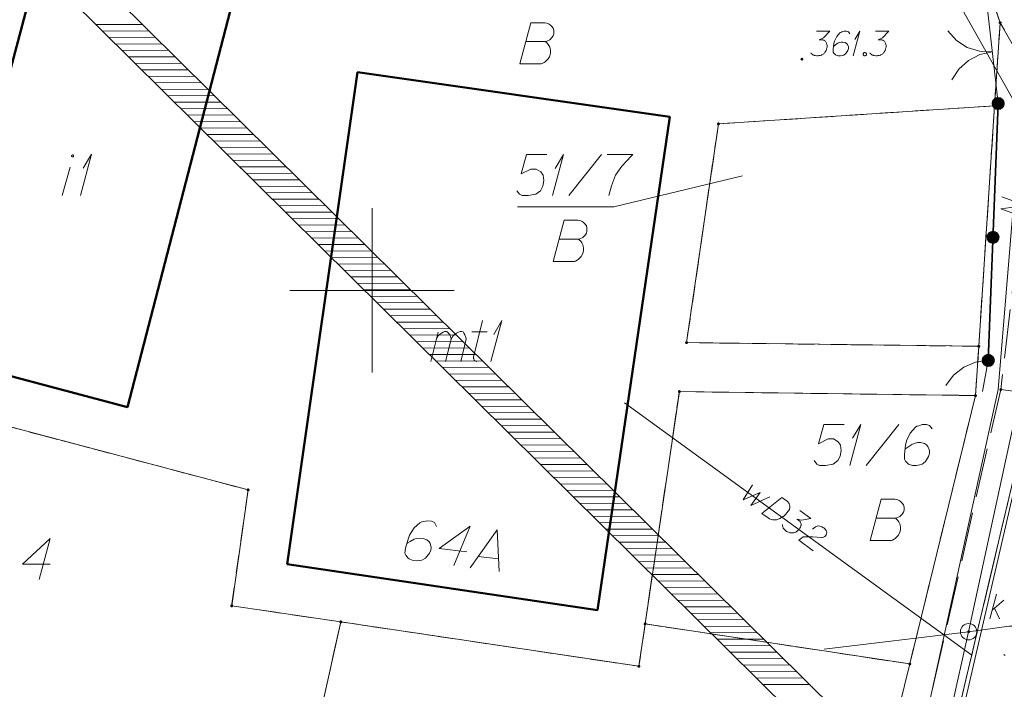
# Model space of a CAD drawing. Header units: metres. Extents: x 5555129 to 5556676, y 5635595 to 5636517.
# Tile 146 of 256: x 5555489 to 5555519, y 5636388 to 5636408. Entities that reach past the tile are written whole.
import ezdxf

# ---------------------------------------------------------------- set-up
doc = ezdxf.new("R2010")
doc.units = ezdxf.units.M
doc.header["$MEASUREMENT"] = 0
for name, pattern in [('03-linia 3 1', [2, 1.5, -0.5]), ('L_0_06', [2, 1.5, -0.5]), ('PRZER1-1', [2, 1, -1]), ('PRZER3-1', [4, 3, -1])]:
    doc.linetypes.add(name, pattern=pattern)
for name, color, linetype, lineweight in [('#digitalizacja', 7, 'Continuous', 18), ('#skartowane', 7, 'Continuous', 18), ('#zakres', 7, 'Continuous', 18)]:
    doc.layers.add(name, color=color, linetype=linetype, lineweight=lineweight)
for name, color, linetype, lineweight, true_color in [('GEPADR', 7, 'Continuous', 18, 0x0a0909), ('GEPADR_O', 7, 'Continuous', 18, 0x0a0909), ('GEPPGD', 7, 'Continuous', 18, 0x008000), ('GESBZO', 7, 'Continuous', 50, 0x0a0909), ('GESBZO_O', 7, 'Continuous', 50, 0x0a0909), ('GESDZI', 7, 'Continuous', 18, 0x0a0909), ('GESDZI_O', 7, 'Continuous', 18, 0x0a0909), ('GESKKL', 7, 'PRZER3-1', 18, 0x008000), ('GESUZY', 7, 'PRZER1-1', 18, 0x008000), ('GESUZY_O', 7, 'PRZER1-1', 18, 0x008000), ('GULENN', 1, 'Continuous', 18, 0xff0000), ('GULENN_O', 1, 'Continuous', 18, 0xff0000)]:
    doc.layers.add(name, color=color, linetype=linetype, lineweight=lineweight, true_color=true_color)

# ---------------------------------------------------------------- blocks, each defined once
blk = doc.blocks.new('EPPGN')
blk.add_hatch(color=0).paths.add_polyline_path([(0, -0.09), (-0.027812, -0.085595), (-0.052901, -0.072812), (-0.072812, -0.052901), (-0.085595, -0.027812), (-0.09, 0), (-0.085595, 0.027812), (-0.072812, 0.052901), (-0.052901, 0.072812), (-0.027812, 0.085595), (0, 0.09), (0.027812, 0.085595), (0.052901, 0.072812), (0.072812, 0.052901), (0.085595, 0.027812), (0.09, 0), (0.085595, -0.027812), (0.072812, -0.052901), (0.052901, -0.072812), (0.027812, -0.085595)])
blk = doc.blocks.new('POINT_1')
blk.add_hatch(color=0).paths.add_polyline_path([(-0.000884, -0.0025), (-0.0025, -0.000884), (-0.0025, 0.000884), (0.000884, 0.0025), (0.0025, 0.000884), (0.0025, -0.000884), (0.000884, -0.0025)])
blk = doc.blocks.new('SLBRA')
at = {"color": 0, "flags": 128}
for points in [[(0, 0), (-0.068148, -0.517638), (-0.267949, -1), (-0.585786, -1.414214), (-1, -1.732051)], [(1, -1.732051), (0.585786, -1.414214), (0.267949, -1), (0.068148, -0.517638), (0, 0)]]:
    blk.add_lwpolyline(points, dxfattribs=at)
blk = doc.blocks.new('*U168')
at = {"layer": 'GEPADR_O', "color": 7, "linetype": 'ByBlock', "lineweight": 18}
blk.add_line((5555503.231, 5636391.905), (5555503.846, 5636391.825), dxfattribs=at)
at = {"layer": 'GEPADR_O', "color": 7, "linetype": 'ByBlock', "lineweight": 18, "flags": 128}
blk.add_lwpolyline([(5555502.988, 5636391.559), (5555503.803, 5636392.714), (5555503.867, 5636391.445)], dxfattribs=at)
blk = doc.blocks.new('*U196')
at = {"layer": 'GESBZO_O', "color": 7, "linetype": 'ByBlock', "lineweight": 18}
blk.add_line((5555490.576, 5636402.894), (5555490.812, 5636403.75), dxfattribs=at)
at = {"layer": 'GESBZO_O', "color": 7, "linetype": 'ByBlock', "lineweight": 18, "flags": 128}
blk.add_lwpolyline([(5555490.922, 5636404.094), (5555490.921, 5636404.098), (5555490.921, 5636404.101), (5555490.92, 5636404.104), (5555490.919, 5636404.107), (5555490.917, 5636404.11), (5555490.916, 5636404.113), (5555490.914, 5636404.115), (5555490.911, 5636404.118), (5555490.909, 5636404.12), (5555490.906, 5636404.121), (5555490.903, 5636404.123), (5555490.9, 5636404.124), (5555490.897, 5636404.125), (5555490.894, 5636404.125), (5555490.891, 5636404.126), (5555490.887, 5636404.125), (5555490.884, 5636404.125), (5555490.881, 5636404.124), (5555490.878, 5636404.123), (5555490.875, 5636404.121), (5555490.872, 5636404.12), (5555490.87, 5636404.118), (5555490.867, 5636404.115), (5555490.865, 5636404.113), (5555490.864, 5636404.11), (5555490.862, 5636404.107), (5555490.861, 5636404.104), (5555490.86, 5636404.101), (5555490.86, 5636404.098), (5555490.86, 5636404.094), (5555490.86, 5636404.091), (5555490.86, 5636404.088), (5555490.861, 5636404.085), (5555490.862, 5636404.082), (5555490.864, 5636404.079), (5555490.865, 5636404.076), (5555490.867, 5636404.074), (5555490.87, 5636404.071), (5555490.872, 5636404.069), (5555490.875, 5636404.067), (5555490.878, 5636404.066), (5555490.881, 5636404.065), (5555490.884, 5636404.064), (5555490.887, 5636404.063), (5555490.891, 5636404.063), (5555490.894, 5636404.063), (5555490.897, 5636404.064), (5555490.9, 5636404.065), (5555490.903, 5636404.066), (5555490.906, 5636404.067), (5555490.909, 5636404.069), (5555490.911, 5636404.071), (5555490.914, 5636404.074), (5555490.916, 5636404.076), (5555490.917, 5636404.079), (5555490.919, 5636404.082), (5555490.92, 5636404.085), (5555490.921, 5636404.088), (5555490.921, 5636404.091), (5555490.922, 5636404.094)], dxfattribs=at)
blk = doc.blocks.new('*U197')
at = {"layer": 'GESBZO_O', "color": 7, "linetype": 'ByBlock', "lineweight": 18}
for q in [(5555491.127, 5636402.894), (5555491.215, 5636403.72)]:
    blk.add_line((5555491.461, 5636404.144), q, dxfattribs=at)
blk = doc.blocks.new('*U198')
at = {"layer": 'GESBZO_O', "color": 7, "linetype": 'ByBlock', "lineweight": 18}
for p, q in [((5555501.785, 5636397.835), (5555502.011, 5636398.731)), ((5555502.237, 5636397.835), (5555502.405, 5636398.514))]:
    blk.add_line(p, q, dxfattribs=at)
at = {"layer": 'GESBZO_O', "color": 7, "linetype": 'ByBlock', "lineweight": 18, "flags": 128}
blk.add_lwpolyline([(5555501.952, 5636398.495), (5555502.001, 5636398.603), (5555502.05, 5636398.662), (5555502.11, 5636398.701), (5555502.169, 5636398.731), (5555502.208, 5636398.75), (5555502.267, 5636398.75), (5555502.287, 5636398.74), (5555502.326, 5636398.701), (5555502.365, 5636398.652), (5555502.395, 5636398.563), (5555502.405, 5636398.514), (5555502.454, 5636398.603), (5555502.513, 5636398.662), (5555502.572, 5636398.701), (5555502.631, 5636398.731), (5555502.68, 5636398.75), (5555502.73, 5636398.75), (5555502.769, 5636398.74), (5555502.798, 5636398.701), (5555502.828, 5636398.652), (5555502.858, 5636398.563), (5555502.867, 5636398.514), (5555502.7, 5636397.835)], dxfattribs=at)
blk = doc.blocks.new('*U199')
at = {"layer": 'GESBZO_O', "color": 7, "linetype": 'ByBlock', "lineweight": 18}
for p, q in [((5555503.084, 5636397.973), (5555503.36, 5636399.085)), ((5555503.035, 5636398.74), (5555503.507, 5636398.74))]:
    blk.add_line(p, q, dxfattribs=at)
at = {"layer": 'GESBZO_O', "color": 7, "linetype": 'ByBlock', "lineweight": 18, "flags": 128}
blk.add_lwpolyline([(5555503.192, 5636397.835), (5555503.179, 5636397.837), (5555503.166, 5636397.842), (5555503.154, 5636397.847), (5555503.142, 5636397.854), (5555503.131, 5636397.862), (5555503.121, 5636397.871), (5555503.112, 5636397.881), (5555503.105, 5636397.892), (5555503.098, 5636397.904), (5555503.093, 5636397.917), (5555503.088, 5636397.929), (5555503.086, 5636397.943), (5555503.084, 5636397.956), (5555503.085, 5636397.969), (5555503.086, 5636397.982)], dxfattribs=at)
blk = doc.blocks.new('*U200')
at = {"layer": 'GESBZO_O', "color": 7, "linetype": 'ByBlock', "lineweight": 18}
for q in [(5555503.615, 5636397.835), (5555503.704, 5636398.662)]:
    blk.add_line((5555503.95, 5636399.085), q, dxfattribs=at)
blk = doc.blocks.new('*U216')
at = {"layer": 'GESDZI_O', "color": 96, "linetype": 'ByBlock', "lineweight": 18}
for q in [(5555505.486, 5636402.888), (5555505.575, 5636403.715)]:
    blk.add_line((5555505.821, 5636404.138), q, dxfattribs=at)
blk = doc.blocks.new('*U218')
at = {"layer": 'GESDZI_O', "color": 96, "linetype": 'ByBlock', "lineweight": 18}
for q in [(5555514.533, 5636394.673), (5555514.621, 5636395.499)]:
    blk.add_line((5555514.867, 5636395.923), q, dxfattribs=at)
blk = doc.blocks.new('*U277')
at = {"layer": '#skartowane', "color": 7, "linetype": 'ByBlock', "lineweight": 18}
for q in [(5555514.64, 5636407.141), (5555514.693, 5636407.637)]:
    blk.add_line((5555514.841, 5636407.891), q, dxfattribs=at)
blk = doc.blocks.new('*U1598')
at = {"layer": '#digitalizacja', "color": 36, "linetype": 'ByBlock', "lineweight": 18, "true_color": 0x803300}
for p, q in [((5555518.795, 5636390.006), (5555518.996, 5636390.756)), ((5555518.866, 5636390.272), (5555519.221, 5636390.567)), ((5555518.937, 5636390.331), (5555519.091, 5636390.006))]:
    blk.add_line(p, q, dxfattribs=at)

msp = doc.modelspace()

# ---------------------------------------------------------------- hatches: boundary and pattern name
at = {"layer": '#digitalizacja', "linetype": 'Continuous', "lineweight": 18}
h = msp.add_hatch(color=7, dxfattribs=at)
edge = h.paths.add_edge_path()
edge.add_arc((5555518.15075, 5636389.61013), 0.045, 0, 360)
at = {"layer": '#skartowane', "linetype": 'Continuous', "lineweight": 18}
h = msp.add_hatch(color=7, dxfattribs=at)
edge = h.paths.add_edge_path()
edge.add_arc((5555513.08, 5636407.04), 0.045, 0, 360)
at = {"layer": '#skartowane', "linetype": 'Continuous', "lineweight": 35}
h = msp.add_hatch(color=7, dxfattribs=at)
edge = h.paths.add_edge_path()
edge.add_arc((5555519.05, 5636405.69), 0.175, 0, 360)
h = msp.add_hatch(color=7, dxfattribs=at)
edge = h.paths.add_edge_path()
edge.add_arc((5555518.89376, 5636401.61724), 0.175, 0, 360)
h = msp.add_hatch(color=7, dxfattribs=at)
edge = h.paths.add_edge_path()
edge.add_arc((5555518.75, 5636397.87), 0.175, 0, 360)
at = {"layer": '#skartowane', "linetype": 'Continuous', "lineweight": 18}
h = msp.add_hatch(color=7, dxfattribs=at)
edge = h.paths.add_edge_path()
edge.add_arc((5555519.13, 5636396.98), 0.045, 0, 360)

# ---------------------------------------------------------------- linework, layer by layer
at = {"layer": '#digitalizacja', "color": 36, "linetype": 'Continuous', "lineweight": 18, "true_color": 0x803300}
for p, q in [((5555525.59974, 5636424.15496), (5555518.15075, 5636389.61013)), ((5555518.15075, 5636389.61013), (5555513.75145, 5636389.07541)), ((5555518.15075, 5636389.61013), (5555516.07832, 5636380.44535))]:
    msp.add_line(p, q, dxfattribs=at)
at = {"layer": '#digitalizacja', "color": 5, "linetype": 'Continuous', "lineweight": 18}
for p, q in [((5555521.0615, 5636400.5683), (5555515.43573, 5636376.17521)), ((5555507.67909, 5636396.58342), (5555518.24523, 5636388.8981))]:
    msp.add_line(p, q, dxfattribs=at)
at = {"layer": '#digitalizacja', "color": 5, "linetype": 'Continuous', "lineweight": 18, "flags": 128}
for points in [[(5555468.91613, 5636474.30418), (5555508.57623, 5636429.68491), (5555515.2694, 5636413.34045), (5555521.42005, 5636402.40426)], [(5555511.57332, 5636394.08607), (5555511.29541, 5636393.62368), (5555511.81296, 5636393.85335), (5555511.52945, 5636393.45345), (5555512.10557, 5636393.71354)], [(5555512.46726, 5636393.69873), (5555512.62963, 5636393.58063), (5555512.65959, 5636393.55148), (5555512.67044, 5636393.53635), (5555512.6874, 5636393.5094), (5555512.69475, 5636393.48946), (5555512.70216, 5636393.46946), (5555512.70861, 5636393.42821), (5555512.70908, 5636393.39866), (5555512.69818, 5636393.33356), (5555512.62177, 5636393.2285), (5555512.58229, 5636393.18419), (5555512.56014, 5636393.16385), (5555512.53801, 5636393.14338), (5555512.51586, 5636393.12304), (5555512.48891, 5636393.10607), (5555512.45852, 5636393.08437), (5555512.40818, 5636393.05532), (5555512.38474, 5636393.04316), (5555512.3083, 5636393.01838), (5555512.25406, 5636393.01402), (5555512.19852, 5636393.01797), (5555512.14161, 5636393.03015), (5555512.09646, 5636393.04839), (5555512.05001, 5636393.07481), (5555511.86373, 5636393.2103), (5555512.46726, 5636393.69873)], [(5555513.01167, 5636393.30276), (5555513.34596, 5636393.05961), (5555513.07023, 5636393.01189), (5555512.92693, 5636393.03574), (5555513.01289, 5636392.97322), (5555513.02855, 5636392.95459), (5555513.0346, 5636392.94283), (5555513.0407, 5636392.93114), (5555513.04675, 5636392.91938), (5555513.05546, 5636392.8912), (5555513.05456, 5636392.86989), (5555513.05372, 5636392.84865), (5555513.04809, 5636392.83079), (5555513.03335, 5636392.79045), (5555513.01725, 5636392.75835), (5555513.0068, 5636392.74399), (5555512.99291, 5636392.72489), (5555512.96733, 5636392.69968), (5555512.94862, 5636392.68408), (5555512.92999, 5636392.66842), (5555512.91478, 5636392.65763), (5555512.9031, 5636392.65153), (5555512.89134, 5636392.64548), (5555512.87965, 5636392.63937), (5555512.85965, 5636392.63196), (5555512.8314, 5636392.6233), (5555512.80671, 5636392.61941), (5555512.79021, 5636392.6168), (5555512.7689, 5636392.6177), (5555512.74767, 5636392.61854), (5555512.72162, 5636392.62288), (5555512.70857, 5636392.62502), (5555512.66815, 5636392.63981), (5555512.63605, 5636392.65591), (5555512.61345, 5636392.66499), (5555512.58006, 5636392.68928), (5555512.54536, 5636392.72188), (5555512.53444, 5636392.73707), (5555512.52365, 5636392.75227), (5555512.51273, 5636392.76746), (5555512.50539, 5636392.7874), (5555512.49797, 5636392.8074), (5555512.48803, 5636392.84384), (5555512.48756, 5636392.87339)], [(5555513.39804, 5636392.72965), (5555513.48785, 5636392.80301), (5555513.56773, 5636392.83253), (5555513.62815, 5636392.82515), (5555513.68148, 5636392.80821), (5555513.71845, 5636392.78868), (5555513.74229, 5636392.77134), (5555513.78181, 5636392.73524), (5555513.80351, 5636392.70484), (5555513.81435, 5636392.68971), (5555513.83256, 5636392.65451), (5555513.83303, 5636392.62496), (5555513.82869, 5636392.59891), (5555513.82303, 5636392.58117), (5555513.81395, 5636392.55857), (5555513.79656, 5636392.53466), (5555513.7744, 5636392.51432), (5555513.75922, 5636392.5034), (5555513.73577, 5636392.49124), (5555513.70751, 5636392.48259), (5555513.68283, 5636392.47869), (5555513.40013, 5636392.50171), (5555513.11322, 5636392.49869), (5555512.98594, 5636392.39406), (5555513.42055, 5636392.07794)]]:
    msp.add_lwpolyline(points, dxfattribs=at)
at = {"layer": '#digitalizacja', "color": 7, "linetype": 'Continuous', "lineweight": 18, "flags": 128}
msp.add_lwpolyline([(5555522.71965, 5636389.78235), (5555519.38878, 5636389.78235), (5555518.15075, 5636389.61013)], dxfattribs=at)
at = {"layer": '#digitalizacja', "color": 36, "linetype": 'Continuous', "lineweight": 18, "true_color": 0x803300, "flags": 128}
msp.add_lwpolyline([(5555519.2655, 5636388.88549), (5555519.23602, 5636388.90911), (5555519.21826, 5636388.93273)], dxfattribs=at)
at = {"layer": '#digitalizacja', "color": 36, "linetype": 'Continuous', "lineweight": 18, "true_color": 0x803300}
msp.add_circle((5555518.15075, 5636389.61013), 0.25, dxfattribs=at)
at = {"layer": '#skartowane', "color": 7, "linetype": 'Continuous', "lineweight": 18}
for p, q in [((5555519.05, 5636405.69), (5555518.7, 5636408.83)), ((5555518.57, 5636396.92), (5555518.75, 5636397.87))]:
    msp.add_line(p, q, dxfattribs=at)
at = {"layer": '#skartowane', "color": 7, "linetype": 'Continuous', "lineweight": 35}
msp.add_line((5555518.75, 5636397.87), (5555519.05, 5636405.69), dxfattribs=at)
at = {"layer": '#skartowane', "color": 7, "linetype": '03-linia 3 1', "lineweight": 18}
msp.add_line((5555517.05, 5636387.87), (5555519.13, 5636396.98), dxfattribs=at)
at = {"layer": '#skartowane', "color": 7, "linetype": 'L_0_06', "lineweight": 18, "flags": 128}
msp.add_lwpolyline([(5555523.62, 5636400.34), (5555522.93, 5636399.83), (5555521.94, 5636396.63), (5555519.13, 5636396.98), (5555520.4, 5636407.92), (5555519.76, 5636408.76), (5555518.17, 5636415.97), (5555516.69, 5636419.92), (5555513.22, 5636426.28), (5555507.7, 5636431.28), (5555495.03, 5636442.55), (5555497.55, 5636445.67), (5555510.37, 5636434.83), (5555515.51, 5636430.51), (5555517.4, 5636429.99), (5555519.91, 5636429.73), (5555521.33, 5636430.42), (5555525.04, 5636427.93), (5555526.54, 5636426.97), (5555528.86, 5636426.67), (5555531.07, 5636426.79), (5555533.23, 5636427.66), (5555535.2, 5636426.14), (5555526.67, 5636409.15), (5555526.12, 5636407.57), (5555526.26, 5636407.12), (5555523.62, 5636400.34)], close=True, dxfattribs=at)
at = {"layer": '#skartowane', "color": 7, "linetype": 'Continuous', "lineweight": 18, "flags": 128}
for points in [[(5555513.51822, 5636407.89063), (5555513.93158, 5636407.89063), (5555513.73667, 5636407.68985), (5555513.60675, 5636407.62485), (5555513.71305, 5636407.62485), (5555513.73667, 5636407.61899), (5555513.74848, 5636407.61304), (5555513.76029, 5636407.60718), (5555513.7721, 5636407.60123), (5555513.79572, 5636407.58356), (5555513.80753, 5636407.5658), (5555513.81934, 5636407.54813), (5555513.82529, 5636407.53037), (5555513.8371, 5636407.48908), (5555513.84296, 5636407.45365), (5555513.84296, 5636407.43589), (5555513.84296, 5636407.41226), (5555513.8371, 5636407.37683), (5555513.83115, 5636407.35321), (5555513.82529, 5636407.32959), (5555513.81934, 5636407.31192), (5555513.81348, 5636407.30011), (5555513.80753, 5636407.2883), (5555513.80167, 5636407.27649), (5555513.78986, 5636407.25873), (5555513.7721, 5636407.23511), (5555513.75443, 5636407.21744), (5555513.74262, 5636407.20563), (5555513.72486, 5636407.19382), (5555513.70719, 5636407.18201), (5555513.68357, 5636407.1702), (5555513.67176, 5636407.16425), (5555513.63037, 5636407.15244), (5555513.59494, 5636407.14658), (5555513.57132, 5636407.14063), (5555513.53003, 5636407.14063), (5555513.48279, 5636407.14658), (5555513.46503, 5636407.15244), (5555513.44736, 5636407.15839), (5555513.4296, 5636407.16425), (5555513.41193, 5636407.17606), (5555513.39417, 5636407.18787), (5555513.36469, 5636407.21149), (5555513.34693, 5636407.23511)], [(5555514.53977, 5636407.80796), (5555514.49253, 5636407.87287), (5555514.43942, 5636407.89063), (5555514.35675, 5636407.89063), (5555514.2977, 5636407.86701), (5555514.26227, 5636407.8552), (5555514.2327, 5636407.83744), (5555514.13822, 5636407.73114), (5555514.07331, 5636407.58942), (5555514.05554, 5636407.5127), (5555514.03192, 5636407.3414), (5555514.03192, 5636407.25287), (5555514.05554, 5636407.21744), (5555514.10279, 5636407.1702), (5555514.12055, 5636407.15839), (5555514.1796, 5636407.14063), (5555514.25632, 5636407.14063), (5555514.31537, 5636407.15244), (5555514.35675, 5636407.16425), (5555514.4158, 5636407.21149), (5555514.47486, 5636407.30597), (5555514.49253, 5636407.36502), (5555514.49253, 5636407.41226), (5555514.46305, 5636407.48908), (5555514.43942, 5636407.51856), (5555514.39804, 5636407.54218), (5555514.32718, 5636407.55994), (5555514.27408, 5636407.55994), (5555514.20908, 5636407.54218), (5555514.16779, 5636407.52451), (5555514.09693, 5636407.47727), (5555514.0615, 5636407.4477), (5555514.04373, 5636407.43003)], [(5555515.3133, 5636407.89063), (5555515.72666, 5636407.89063), (5555515.53174, 5636407.68985), (5555515.40183, 5636407.62485), (5555515.50812, 5636407.62485), (5555515.53174, 5636407.61899), (5555515.54355, 5636407.61304), (5555515.55536, 5636407.60718), (5555515.56717, 5636407.60123), (5555515.59079, 5636407.58356), (5555515.6026, 5636407.5658), (5555515.61441, 5636407.54813), (5555515.62036, 5636407.53037), (5555515.63217, 5636407.48908), (5555515.63803, 5636407.45365), (5555515.63803, 5636407.43589), (5555515.63803, 5636407.41226), (5555515.63217, 5636407.37683), (5555515.62622, 5636407.35321), (5555515.62036, 5636407.32959), (5555515.61441, 5636407.31192), (5555515.60855, 5636407.30011), (5555515.6026, 5636407.2883), (5555515.59674, 5636407.27649), (5555515.58493, 5636407.25873), (5555515.56717, 5636407.23511), (5555515.5495, 5636407.21744), (5555515.53769, 5636407.20563), (5555515.51993, 5636407.19382), (5555515.50226, 5636407.18201), (5555515.47864, 5636407.1702), (5555515.46683, 5636407.16425), (5555515.42545, 5636407.15244), (5555515.39002, 5636407.14658), (5555515.3664, 5636407.14063), (5555515.32511, 5636407.14063), (5555515.27786, 5636407.14658), (5555515.2601, 5636407.15244), (5555515.24243, 5636407.15839), (5555515.22467, 5636407.16425), (5555515.207, 5636407.17606), (5555515.18924, 5636407.18787), (5555515.15976, 5636407.21149), (5555515.142, 5636407.23511)], [(5555514.97666, 5636407.24106), (5555515.00623, 5636407.24106), (5555515.0239, 5636407.22925), (5555515.04166, 5636407.20563), (5555515.04166, 5636407.17606), (5555515.0239, 5636407.15244), (5555515.00623, 5636407.14063), (5555514.97666, 5636407.14063), (5555514.95899, 5636407.15244), (5555514.94123, 5636407.17606), (5555514.94123, 5636407.20563), (5555514.95899, 5636407.22925), (5555514.97666, 5636407.24106)]]:
    msp.add_lwpolyline(points, dxfattribs=at)
at = {"layer": '#skartowane', "color": 7, "flags": 128}
msp.add_lwpolyline([(5555517.45807, 5636397.10783), (5555517.69351, 5636397.42071), (5555518.00192, 5636397.662), (5555518.36227, 5636397.81524), (5555518.75, 5636397.87)], dxfattribs=at)
at = {"layer": '#skartowane', "color": 7, "linetype": 'Continuous', "lineweight": 35}
for centre in [(5555519.05, 5636405.69), (5555518.89376, 5636401.61724), (5555518.75, 5636397.87)]:
    msp.add_circle(centre, 0.175, dxfattribs=at)
at = {"layer": '#zakres', "color": 134, "linetype": 'Continuous', "lineweight": 18}
for p, q in [((5555484.2017, 5636416.82039), (5555514.5517, 5636386.78539)), ((5555483.4983, 5636416.10961), (5555513.8483, 5636386.07461)), ((5555491.60836, 5636408.09079), (5555493.00834, 5636408.09809)), ((5555491.80738, 5636407.89383), (5555493.20736, 5636407.90114)), ((5555492.0064, 5636407.69688), (5555493.40638, 5636407.70418)), ((5555492.20542, 5636407.49992), (5555493.6054, 5636407.50723)), ((5555492.40444, 5636407.30297), (5555493.80442, 5636407.31027)), ((5555492.60346, 5636407.10601), (5555494.00344, 5636407.11332)), ((5555492.80248, 5636406.90906), (5555494.20246, 5636406.91636)), ((5555493.0015, 5636406.71211), (5555494.40148, 5636406.71941)), ((5555493.20052, 5636406.51515), (5555494.6005, 5636406.52245)), ((5555493.39954, 5636406.3182), (5555494.79952, 5636406.3255)), ((5555493.59856, 5636406.12124), (5555494.99854, 5636406.12855)), ((5555493.79758, 5636405.92429), (5555495.19756, 5636405.93159)), ((5555493.9966, 5636405.72733), (5555495.39658, 5636405.73464)), ((5555494.19562, 5636405.53038), (5555495.5956, 5636405.53768)), ((5555494.39464, 5636405.33342), (5555495.79462, 5636405.34073)), ((5555494.59366, 5636405.13647), (5555495.99364, 5636405.14377)), ((5555494.79268, 5636404.93952), (5555496.19266, 5636404.94682)), ((5555494.9917, 5636404.74256), (5555496.39168, 5636404.74986)), ((5555495.19072, 5636404.54561), (5555496.5907, 5636404.55291)), ((5555495.38974, 5636404.34865), (5555496.78972, 5636404.35596)), ((5555495.58876, 5636404.1517), (5555496.98874, 5636404.159)), ((5555495.78778, 5636403.95474), (5555497.18776, 5636403.96205)), ((5555495.9868, 5636403.75779), (5555497.38678, 5636403.76509)), ((5555496.18582, 5636403.56084), (5555497.5858, 5636403.56814)), ((5555496.38484, 5636403.36388), (5555497.78482, 5636403.37118)), ((5555496.58386, 5636403.16693), (5555497.98384, 5636403.17423)), ((5555496.78288, 5636402.96997), (5555498.18286, 5636402.97728)), ((5555496.9819, 5636402.77302), (5555498.38188, 5636402.78032)), ((5555497.18092, 5636402.57606), (5555498.5809, 5636402.58337)), ((5555497.37994, 5636402.37911), (5555498.77992, 5636402.38641)), ((5555497.57896, 5636402.18215), (5555498.97894, 5636402.18946)), ((5555497.77798, 5636401.9852), (5555499.17796, 5636401.9925)), ((5555497.977, 5636401.78825), (5555499.37698, 5636401.79555)), ((5555498.17602, 5636401.59129), (5555499.576, 5636401.59859)), ((5555498.37504, 5636401.39434), (5555499.77502, 5636401.40164)), ((5555498.57406, 5636401.19738), (5555499.97404, 5636401.20469)), ((5555498.77308, 5636401.00043), (5555500.17306, 5636401.00773)), ((5555498.9721, 5636400.80347), (5555500.37208, 5636400.81078)), ((5555499.17112, 5636400.60652), (5555500.5711, 5636400.61382)), ((5555499.37014, 5636400.40956), (5555500.77012, 5636400.41687)), ((5555499.56916, 5636400.21261), (5555500.96914, 5636400.21991)), ((5555499.76818, 5636400.01566), (5555501.16816, 5636400.02296)), ((5555499.9672, 5636399.8187), (5555501.36718, 5636399.826)), ((5555500.16622, 5636399.62175), (5555501.5662, 5636399.62905)), ((5555500.36524, 5636399.42479), (5555501.76522, 5636399.4321)), ((5555500.56426, 5636399.22784), (5555501.96424, 5636399.23514)), ((5555500.76328, 5636399.03088), (5555502.16326, 5636399.03819)), ((5555500.9623, 5636398.83393), (5555502.36228, 5636398.84123)), ((5555501.16132, 5636398.63698), (5555502.5613, 5636398.64428)), ((5555501.36034, 5636398.44002), (5555502.76032, 5636398.44732)), ((5555501.55936, 5636398.24307), (5555502.95934, 5636398.25037)), ((5555501.75838, 5636398.04611), (5555503.15836, 5636398.05342)), ((5555501.9574, 5636397.84916), (5555503.35738, 5636397.85646)), ((5555502.15642, 5636397.6522), (5555503.5564, 5636397.65951)), ((5555502.35544, 5636397.45525), (5555503.75542, 5636397.46255)), ((5555502.55446, 5636397.25829), (5555503.95444, 5636397.2656)), ((5555502.75348, 5636397.06134), (5555504.15346, 5636397.06864)), ((5555502.9525, 5636396.86439), (5555504.35248, 5636396.87169)), ((5555503.15152, 5636396.66743), (5555504.5515, 5636396.67473)), ((5555503.35054, 5636396.47048), (5555504.75052, 5636396.47778)), ((5555503.54956, 5636396.27352), (5555504.94954, 5636396.28083)), ((5555503.74858, 5636396.07657), (5555505.14856, 5636396.08387)), ((5555503.9476, 5636395.87961), (5555505.34758, 5636395.88692)), ((5555504.14662, 5636395.68266), (5555505.5466, 5636395.68996)), ((5555504.34564, 5636395.4857), (5555505.74562, 5636395.49301)), ((5555504.54466, 5636395.28875), (5555505.94464, 5636395.29605)), ((5555504.74368, 5636395.0918), (5555506.14366, 5636395.0991)), ((5555504.9427, 5636394.89484), (5555506.34268, 5636394.90214)), ((5555505.14172, 5636394.69789), (5555506.5417, 5636394.70519)), ((5555505.34074, 5636394.50093), (5555506.74072, 5636394.50824)), ((5555505.53976, 5636394.30398), (5555506.93974, 5636394.31128)), ((5555505.73878, 5636394.10702), (5555507.13876, 5636394.11433)), ((5555505.9378, 5636393.91007), (5555507.33778, 5636393.91737)), ((5555506.13682, 5636393.71312), (5555507.5368, 5636393.72042)), ((5555506.33584, 5636393.51616), (5555507.73582, 5636393.52346)), ((5555506.53486, 5636393.31921), (5555507.93484, 5636393.32651)), ((5555506.73388, 5636393.12225), (5555508.13386, 5636393.12956)), ((5555506.9329, 5636392.9253), (5555508.33288, 5636392.9326)), ((5555507.13192, 5636392.72834), (5555508.5319, 5636392.73565)), ((5555507.33094, 5636392.53139), (5555508.73092, 5636392.53869)), ((5555507.52996, 5636392.33443), (5555508.92994, 5636392.34174)), ((5555507.72898, 5636392.13748), (5555509.12896, 5636392.14478)), ((5555507.928, 5636391.94053), (5555509.32798, 5636391.94783)), ((5555508.12702, 5636391.74357), (5555509.527, 5636391.75087)), ((5555508.32604, 5636391.54662), (5555509.72602, 5636391.55392)), ((5555508.52506, 5636391.34966), (5555509.92504, 5636391.35697)), ((5555508.72408, 5636391.15271), (5555510.12406, 5636391.16001)), ((5555508.9231, 5636390.95575), (5555510.32308, 5636390.96306)), ((5555509.12212, 5636390.7588), (5555510.5221, 5636390.7661)), ((5555509.32114, 5636390.56184), (5555510.72112, 5636390.56915)), ((5555509.52016, 5636390.36489), (5555510.92014, 5636390.37219)), ((5555509.71918, 5636390.16794), (5555511.11916, 5636390.17524)), ((5555509.9182, 5636389.97098), (5555511.31818, 5636389.97828)), ((5555510.11722, 5636389.77403), (5555511.5172, 5636389.78133)), ((5555510.31624, 5636389.57707), (5555511.71622, 5636389.58438)), ((5555510.51526, 5636389.38012), (5555511.91524, 5636389.38742)), ((5555510.71428, 5636389.18316), (5555512.11426, 5636389.19047)), ((5555510.9133, 5636388.98621), (5555512.31328, 5636388.99351)), ((5555511.11232, 5636388.78926), (5555512.5123, 5636388.79656)), ((5555511.31134, 5636388.5923), (5555512.71132, 5636388.5996)), ((5555511.51036, 5636388.39535), (5555512.91034, 5636388.40265)), ((5555511.70938, 5636388.19839), (5555513.10936, 5636388.2057)), ((5555511.9084, 5636388.00144), (5555513.30838, 5636388.00874))]:
    msp.add_line(p, q, dxfattribs=at)
at = {"color": 7, "linetype": 'Continuous', "lineweight": 18, "flags": 128}
for points in [[(5555500, 5636397.5), (5555500, 5636402.5)], [(5555497.5, 5636400), (5555502.5, 5636400)]]:
    msp.add_lwpolyline(points, dxfattribs=at)
at = {"layer": 'GEPADR_O', "color": 7, "linetype": 'Continuous', "lineweight": 18, "flags": 128}
for points in [[(5555501.96015, 5636392.81387), (5555501.89599, 5636392.93128), (5555501.81203, 5636392.97202), (5555501.67539, 5636392.98975), (5555501.57272, 5636392.96337), (5555501.51163, 5636392.95144), (5555501.45894, 5636392.92843), (5555501.27999, 5636392.773), (5555501.14232, 5636392.55267), (5555501.09652, 5636392.42967), (5555501.02075, 5636392.15162), (5555501.00177, 5636392.00529), (5555501.03322, 5636391.94167), (5555501.10117, 5636391.85346), (5555501.128, 5636391.83013), (5555501.22179, 5636391.78811), (5555501.3486, 5636391.77167), (5555501.44873, 5636391.77853), (5555501.51966, 5636391.78917), (5555501.62739, 5636391.8546), (5555501.74525, 5636391.9981), (5555501.78711, 5636392.09191), (5555501.79724, 5636392.16999), (5555501.76498, 5636392.30327), (5555501.73226, 5636392.35706), (5555501.66893, 5636392.40497), (5555501.55561, 5636392.44952), (5555501.46785, 5636392.4609), (5555501.3566, 5636392.44548), (5555501.28457, 5636392.42513), (5555501.15732, 5636392.36224), (5555501.09242, 5636392.32096), (5555501.05927, 5636392.29556)], [(5555502.88182, 5636392.03931), (5555502.04244, 5636392.14819), (5555502.9831, 5636392.82012), (5555502.49046, 5636391.62355)]]:
    msp.add_lwpolyline(points, dxfattribs=at)
at = {"layer": 'GESBZO', "color": 7, "linetype": 'Continuous', "lineweight": 50, "flags": 128}
for points in [[(5555490.02, 5636410.56), (5555495.83, 5636409.06), (5555492.56, 5636396.45), (5555486.68, 5636398.01), (5555490.02, 5636410.56)], [(5555497.42, 5636391.67), (5555506.86, 5636390.27), (5555509.06, 5636405.28), (5555499.56, 5636406.64), (5555497.42, 5636391.67)]]:
    msp.add_lwpolyline(points, close=True, dxfattribs=at)
at = {"layer": 'GESDZI', "color": 96, "linetype": 'Continuous', "lineweight": 18, "flags": 128}
for points in [[(5555472.46, 5636456.89), (5555470.67, 5636460.65), (5555473.05718, 5636465.85519), (5555487.59784, 5636456.79989), (5555501.67812, 5636446.42461), (5555513.2, 5636436.9), (5555527.3, 5636407.24), (5555525.52, 5636402.57), (5555521.72, 5636403.58), (5555519.11, 5636408.15), (5555517.98, 5636411.55), (5555516.52, 5636415.95), (5555512.96, 5636426.69), (5555495.36, 5636441.79), (5555487.39, 5636447.84), (5555472.46, 5636456.89)], [(5555513.98, 5636411.45), (5555517.98, 5636411.55), (5555519.11, 5636408.15), (5555518.94, 5636405.62), (5555510.54, 5636405.07), (5555509.57, 5636398.41), (5555518.46, 5636398.3), (5555518.36, 5636396.8), (5555509.35, 5636396.92), (5555508.31, 5636389.85), (5555508.12, 5636388.56), (5555499.05, 5636389.91), (5555495.73, 5636390.4), (5555496.23, 5636393.93), (5555484.75, 5636396.97), (5555488.92, 5636412.93), (5555496.33, 5636410.99), (5555513.98, 5636411.45)], [(5555518.94, 5636405.62), (5555518.46, 5636398.3), (5555509.57, 5636398.41), (5555510.54, 5636405.07), (5555518.94, 5636405.62)], [(5555516.95526, 5636373.68638), (5555520.76342, 5636373.68638), (5555523.63744, 5636387.26813), (5555525.52, 5636402.57), (5555521.72, 5636403.58), (5555514.77045, 5636374.21621), (5555516.95526, 5636373.68638)], [(5555518.36, 5636396.8), (5555516.36, 5636388.63), (5555508.31, 5636389.85), (5555509.35, 5636396.92), (5555518.36, 5636396.8)], [(5555508.31, 5636389.85), (5555516.36, 5636388.63), (5555512.95, 5636374.74), (5555496.67, 5636379.22), (5555499.05, 5636389.91), (5555508.12, 5636388.56), (5555508.31, 5636389.85)]]:
    msp.add_lwpolyline(points, close=True, dxfattribs=at)
for points in [[(5555512.64185, 5636373.68638), (5555512.95, 5636374.74), (5555516.36, 5636388.63), (5555518.36, 5636396.8), (5555518.46, 5636398.3), (5555518.94, 5636405.62), (5555519.11, 5636408.15)], [(5555519.11, 5636408.15), (5555521.72, 5636403.58), (5555514.77045, 5636374.21621), (5555514.68434, 5636373.68638)], [(5555483.80691, 5636393.35877), (5555484.75, 5636396.97), (5555496.23, 5636393.93), (5555495.73, 5636390.4), (5555499.05, 5636389.91)], [(5555499.05, 5636389.91), (5555496.67, 5636379.22), (5555489.99675, 5636380.97771)]]:
    msp.add_lwpolyline(points, dxfattribs=at)
at = {"layer": 'GESDZI_O', "color": 96, "linetype": 'Continuous', "lineweight": 18}
for p, q in [((5555505.98798, 5636402.88842), (5555506.98209, 5636404.13842)), ((5555515.03437, 5636394.67272), (5555516.02848, 5636395.92272))]:
    msp.add_line(p, q, dxfattribs=at)
at = {"layer": 'GESDZI_O', "color": 96, "linetype": 'Continuous', "lineweight": 18, "flags": 128}
for points in [[(5555505.31888, 5636404.13842), (5555504.69877, 5636404.13842), (5555504.54129, 5636403.54791), (5555504.82679, 5636403.69546), (5555504.99402, 5636403.69546), (5555505.13181, 5636403.60696), (5555505.21055, 5636403.50854), (5555505.23023, 5636403.34115), (5555505.20078, 5636403.17391), (5555505.12204, 5636403.03613), (5555504.98426, 5636402.92779), (5555504.74805, 5636402.88842), (5555504.5709, 5636402.88842), (5555504.48224, 5636402.92779), (5555504.40351, 5636403.03613)], [(5555507.14933, 5636404.13842), (5555507.93668, 5636404.13842), (5555507.88755, 5636404.08914), (5555507.60206, 5636403.78411), (5555507.40522, 5636403.50854), (5555507.28711, 5636403.18368), (5555507.20838, 5636402.88842)], [(5555514.36527, 5636395.92272), (5555513.74515, 5636395.92272), (5555513.58768, 5636395.33221), (5555513.87317, 5636395.47976), (5555514.04041, 5636395.47976), (5555514.1782, 5636395.39126), (5555514.25693, 5636395.29284), (5555514.27662, 5636395.12545), (5555514.24717, 5636394.95821), (5555514.16843, 5636394.82043), (5555514.03065, 5636394.71209), (5555513.79444, 5636394.67272), (5555513.61728, 5636394.67272), (5555513.52863, 5636394.71209), (5555513.4499, 5636394.82043)], [(5555517.04212, 5636395.78494), (5555516.96338, 5636395.89312), (5555516.87488, 5636395.92272), (5555516.7371, 5636395.92272), (5555516.63868, 5636395.88335), (5555516.57963, 5636395.86367), (5555516.53034, 5636395.83407), (5555516.37287, 5636395.65691), (5555516.26468, 5636395.42071), (5555516.23508, 5636395.29284), (5555516.19571, 5636395.00735), (5555516.19571, 5636394.85979), (5555516.23508, 5636394.80074), (5555516.31382, 5636394.72201), (5555516.34342, 5636394.70232), (5555516.44184, 5636394.67272), (5555516.56971, 5636394.67272), (5555516.66813, 5636394.69241), (5555516.7371, 5636394.71209), (5555516.83552, 5636394.79082), (5555516.93394, 5636394.9483), (5555516.96338, 5636395.04671), (5555516.96338, 5636395.12545), (5555516.91425, 5636395.25347), (5555516.87488, 5636395.3026), (5555516.80591, 5636395.34197), (5555516.68781, 5636395.37157), (5555516.59931, 5636395.37157), (5555516.49097, 5636395.34197), (5555516.42216, 5636395.31252), (5555516.30405, 5636395.23379), (5555516.245, 5636395.1845), (5555516.2154, 5636395.15505)], [(5555490.21055, 5636391.66283), (5555489.36415, 5636391.66283), (5555490.21055, 5636392.45018), (5555489.87593, 5636391.20018)]]:
    msp.add_lwpolyline(points, dxfattribs=at)
at = {"layer": 'GESDZI_O', "color": 7, "linetype": 'Continuous', "lineweight": 18, "flags": 128}
msp.add_lwpolyline([(5555504.42204, 5636402.54685), (5555507.35291, 5636402.54685), (5555511.2677, 5636403.48946)], dxfattribs=at)
at = {"layer": 'GESKKL', "color": 96, "linetype": 'PRZER3-1', "lineweight": 18, "ltscale": 0.5, "true_color": 0x008000}
msp.add_lwpolyline([(5555516.95526, 5636373.68638), (5555520.76342, 5636373.68638), (5555523.63744, 5636387.26813), (5555525.52, 5636402.57), (5555521.72, 5636403.58), (5555514.77045, 5636374.21621), (5555516.95526, 5636373.68638)], close=True, dxfattribs=at)
at = {"layer": 'GESUZY', "color": 96, "linetype": 'PRZER1-1', "lineweight": 18, "ltscale": 0.5, "true_color": 0x008000}
for points in [[(5555472.46, 5636456.89), (5555487.39, 5636447.84), (5555495.36, 5636441.79), (5555512.96, 5636426.69), (5555516.52, 5636415.95), (5555517.98, 5636411.55), (5555519.11, 5636408.15), (5555521.72, 5636403.58), (5555525.52, 5636402.57), (5555527.3, 5636407.24), (5555513.2, 5636436.9), (5555501.67812, 5636446.42461), (5555487.59784, 5636456.79989), (5555473.05718, 5636465.85519), (5555470.67, 5636460.65), (5555472.46, 5636456.89)], [(5555519.11, 5636408.15), (5555517.98, 5636411.55), (5555513.98, 5636411.45), (5555496.33, 5636410.99), (5555488.92, 5636412.93), (5555484.75, 5636396.97), (5555496.23, 5636393.93), (5555495.73, 5636390.4), (5555499.05, 5636389.91), (5555508.12, 5636388.56), (5555508.31, 5636389.85), (5555509.35, 5636396.92), (5555518.36, 5636396.8), (5555518.46, 5636398.3), (5555509.57, 5636398.41), (5555510.54, 5636405.07), (5555518.94, 5636405.62), (5555519.11, 5636408.15)], [(5555518.46, 5636398.3), (5555518.94, 5636405.62), (5555510.54, 5636405.07), (5555509.57, 5636398.41), (5555518.46, 5636398.3)], [(5555516.95526, 5636373.68638), (5555520.76342, 5636373.68638), (5555523.63744, 5636387.26813), (5555525.52, 5636402.57), (5555521.72, 5636403.58), (5555514.77045, 5636374.21621), (5555516.95526, 5636373.68638)], [(5555508.31, 5636389.85), (5555516.36, 5636388.63), (5555518.36, 5636396.8), (5555509.35, 5636396.92), (5555508.31, 5636389.85)], [(5555499.05, 5636389.91), (5555496.67, 5636379.22), (5555512.95, 5636374.74), (5555516.36, 5636388.63), (5555508.31, 5636389.85), (5555508.12, 5636388.56), (5555499.05, 5636389.91)]]:
    msp.add_lwpolyline(points, close=True, dxfattribs=at)
for points in [[(5555519.11, 5636408.15), (5555518.94, 5636405.62), (5555518.46, 5636398.3), (5555518.36, 5636396.8), (5555516.36, 5636388.63), (5555512.95, 5636374.74), (5555512.64185, 5636373.68638)], [(5555514.68434, 5636373.68638), (5555514.77045, 5636374.21621), (5555521.72, 5636403.58), (5555519.11, 5636408.15)], [(5555489.99675, 5636380.97771), (5555496.67, 5636379.22), (5555499.05, 5636389.91), (5555495.73, 5636390.4), (5555496.23, 5636393.93), (5555484.75, 5636396.97)]]:
    msp.add_lwpolyline(points, dxfattribs=at)
at = {"layer": 'GESUZY_O', "color": 96, "linetype": 'Continuous', "lineweight": 18, "true_color": 0x008000, "flags": 128}
for points in [[(5555504.68771, 5636407.57721), (5555505.27822, 5636407.57721), (5555505.31759, 5636407.58698), (5555505.40609, 5636407.62634), (5555505.47506, 5636407.69531), (5555505.51443, 5636407.75436), (5555505.53411, 5636407.81342), (5555505.53411, 5636407.84287), (5555505.53411, 5636407.88223), (5555505.53411, 5636407.91184), (5555505.51443, 5636407.98065), (5555505.47506, 5636408.02994), (5555505.41601, 5636408.08899), (5555505.38641, 5636408.10867), (5555505.34704, 5636408.12836), (5555505.31759, 5636408.13812), (5555505.25854, 5636408.14804), (5555504.83526, 5636408.14804), (5555504.50064, 5636406.89804), (5555505.1502, 5636406.89804), (5555505.1798, 5636406.90796), (5555505.23886, 5636406.93741), (5555505.26831, 5636406.95709), (5555505.35696, 5636407.04575), (5555505.39633, 5636407.11456), (5555505.40609, 5636407.14417), (5555505.42578, 5636407.2229), (5555505.42578, 5636407.30164), (5555505.41601, 5636407.36069), (5555505.40609, 5636407.40006), (5555505.37664, 5636407.45911), (5555505.33728, 5636407.51816), (5555505.31759, 5636407.53784), (5555505.27822, 5636407.57721)], [(5555505.69388, 5636401.56415), (5555506.2844, 5636401.56415), (5555506.32377, 5636401.57392), (5555506.41227, 5636401.61329), (5555506.48124, 5636401.68226), (5555506.52061, 5636401.74131), (5555506.54029, 5636401.80036), (5555506.54029, 5636401.82981), (5555506.54029, 5636401.86918), (5555506.54029, 5636401.89878), (5555506.52061, 5636401.9676), (5555506.48124, 5636402.01688), (5555506.42219, 5636402.07593), (5555506.39258, 5636402.09562), (5555506.35322, 5636402.1153), (5555506.32377, 5636402.12507), (5555506.26472, 5636402.13499), (5555505.84144, 5636402.13499), (5555505.50681, 5636400.88499), (5555506.15638, 5636400.88499), (5555506.18598, 5636400.8949), (5555506.24503, 5636400.92435), (5555506.27448, 5636400.94404), (5555506.36314, 5636401.03269), (5555506.4025, 5636401.10151), (5555506.41227, 5636401.13111), (5555506.43195, 5636401.20985), (5555506.43195, 5636401.28858), (5555506.42219, 5636401.34763), (5555506.41227, 5636401.387), (5555506.38282, 5636401.44605), (5555506.34345, 5636401.5051), (5555506.32377, 5636401.52479), (5555506.2844, 5636401.56415)], [(5555515.33928, 5636393.07095), (5555515.9298, 5636393.07095), (5555515.96916, 5636393.08071), (5555516.05766, 5636393.12008), (5555516.12663, 5636393.18905), (5555516.166, 5636393.2481), (5555516.18569, 5636393.30715), (5555516.18569, 5636393.3366), (5555516.18569, 5636393.37597), (5555516.18569, 5636393.40557), (5555516.166, 5636393.47439), (5555516.12663, 5636393.52367), (5555516.06758, 5636393.58273), (5555516.03798, 5636393.60241), (5555515.99861, 5636393.62209), (5555515.96916, 5636393.63186), (5555515.91011, 5636393.64178), (5555515.48683, 5636393.64178), (5555515.15221, 5636392.39178), (5555515.80177, 5636392.39178), (5555515.83138, 5636392.4017), (5555515.89043, 5636392.43115), (5555515.91988, 5636392.45083), (5555516.00853, 5636392.53948), (5555516.0479, 5636392.6083), (5555516.05766, 5636392.6379), (5555516.07735, 5636392.71664), (5555516.07735, 5636392.79537), (5555516.06758, 5636392.85442), (5555516.05766, 5636392.89379), (5555516.02822, 5636392.95284), (5555515.98885, 5636393.01189), (5555515.96916, 5636393.03158), (5555515.9298, 5636393.07095)]]:
    msp.add_lwpolyline(points, dxfattribs=at)
at = {"layer": 'GULENN', "color": 1, "linetype": 'Continuous', "lineweight": 18, "true_color": 0xff0000, "flags": 128}
msp.add_lwpolyline([(5555511.04, 5636427.42), (5555511.17, 5636427.6), (5555512.37, 5636428.17), (5555514.1, 5636425.76), (5555517.61, 5636417.4), (5555519.9, 5636407.28), (5555519.05, 5636396.98), (5555515.08, 5636378.92), (5555513.63427, 5636373.68638)], dxfattribs=at)
at = {"layer": 'GULENN_O', "color": 1, "linetype": 'Continuous', "lineweight": 18, "flags": 128}
msp.add_lwpolyline([(5555519.86464, 5636402.21789), (5555519.13407, 5636402.48072), (5555519.89528, 5636402.58272), (5555519.16471, 5636402.84555)], dxfattribs=at)

# ---------------------------------------------------------------- block references
at = {"layer": '#digitalizacja', "color": 36, "linetype": 'Continuous', "lineweight": 18, "true_color": 0x803300}
msp.add_blockref('*U1598', (0, 0), dxfattribs=at)
at = {"layer": '#skartowane', "color": 7, "lineweight": 18, "xscale": 0.75, "yscale": 0.75, "zscale": 0.75, "rotation": 274.6687480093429}
msp.add_blockref('SLBRA', (5555518.875, 5636407.26), dxfattribs=at)
at = {"layer": '#skartowane', "color": 7, "linetype": 'Continuous', "lineweight": 18}
msp.add_blockref('*U277', (0, 0), dxfattribs=at)
at = {"layer": 'GEPADR', "color": 7, "lineweight": 18, "rotation": 90}
msp.add_blockref('POINT_1', (5555502.51825, 5636391.61995), dxfattribs=at)
at = {"layer": 'GEPADR_O', "color": 7, "linetype": 'Continuous', "lineweight": 18}
msp.add_blockref('*U168', (0, 0), dxfattribs=at)
at = {"layer": 'GEPPGD', "color": 96, "lineweight": 18, "true_color": 0x008000, "xscale": 0.5, "yscale": 0.5, "zscale": 0.5, "rotation": 90}
for p in [(5555519.11, 5636408.15), (5555518.94, 5636405.62), (5555510.54, 5636405.07), (5555509.57, 5636398.41), (5555518.46, 5636398.3), (5555509.35, 5636396.92), (5555518.36, 5636396.8), (5555496.23, 5636393.93), (5555495.73, 5636390.4), (5555499.05, 5636389.91), (5555508.31, 5636389.85), (5555508.12, 5636388.56), (5555516.36, 5636388.63)]:
    msp.add_blockref('EPPGN', p, dxfattribs=at)
at = {"layer": 'GESBZO_O', "color": 7, "linetype": 'Continuous', "lineweight": 18}
for name in ['*U196', '*U197', '*U199', '*U200', '*U198']:
    msp.add_blockref(name, (0, 0), dxfattribs=at)
at = {"layer": 'GESDZI_O', "color": 96, "linetype": 'Continuous', "lineweight": 18}
for name in ['*U216', '*U218']:
    msp.add_blockref(name, (0, 0), dxfattribs=at)

doc.saveas('drawing.dxf')
